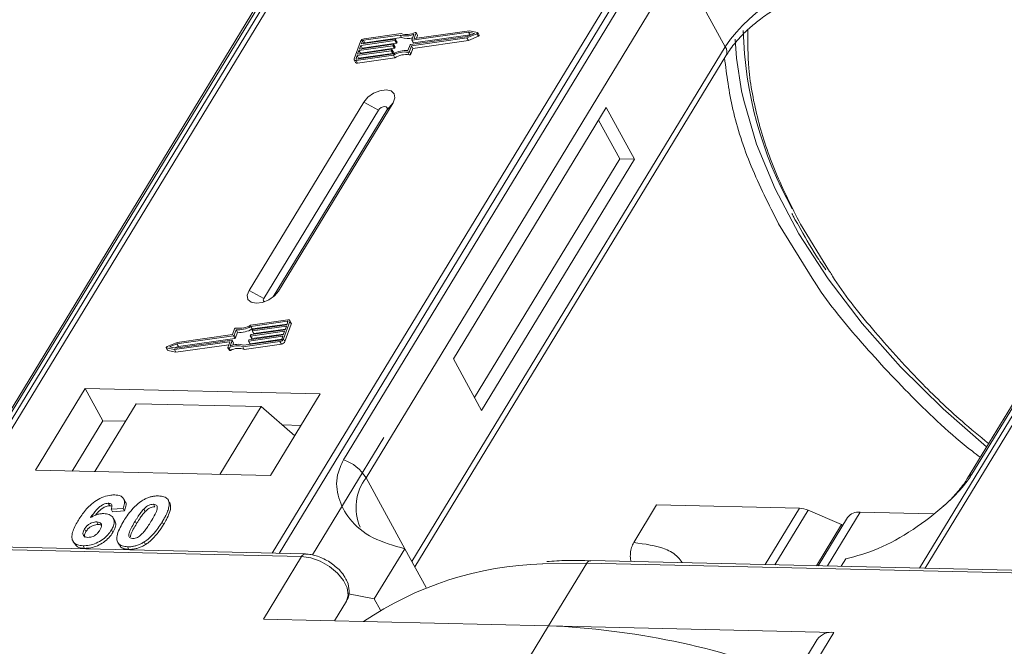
# Model space of a CAD drawing. Header units: millimetres. Extents: x 1678 to 3141, y 466 to 1499.
# Tile 61 of 81: x 2749 to 2798, y 1265 to 1296. Entities that reach past the tile are written whole.
import ezdxf

# ---------------------------------------------------------------- set-up
doc = ezdxf.new("R2010")
doc.units = ezdxf.units.MM

msp = doc.modelspace()

# ---------------------------------------------------------------- linework, layer by layer
at = {"color": 7, "linetype": 'Continuous', "lineweight": 15}
for p, q in [((2766.99, 1305.497), (2745.31, 1269.867)), ((2745.579, 1269.861), (2767.275, 1305.518)), ((2783.492, 1305.146), (2761.795, 1269.489)), ((2762.128, 1269.481), (2783.808, 1305.111)), ((2815.116, 1304.393), (2793.436, 1268.763)), ((2793.705, 1268.757), (2815.402, 1304.414)), ((2762.965, 1299.431), (2747.652, 1274.265)), ((2747.866, 1274.452), (2763.179, 1299.617)), ((2780.583, 1299.218), (2765.27, 1274.052)), ((2795.993, 1273.347), (2811.306, 1298.513)), ((2766.378, 1273.175), (2781.691, 1298.341)), ((2783.933, 1294.243), (2781.691, 1298.341)), ((2811.091, 1298.327), (2795.779, 1273.161)), ((2766.145, 1294.377), (2767.805, 1294.613)), ((2768.042, 1294.815), (2766.254, 1294.561)), ((2768.096, 1294.89), (2766.28, 1294.632)), ((2766.323, 1294.435), (2768.111, 1294.688)), ((2768.111, 1294.688), (2768.042, 1294.815)), ((2768.555, 1294.349), (2771.315, 1294.741)), ((2768.598, 1294.288), (2771.308, 1294.672)), ((2768.615, 1294.576), (2768.714, 1294.85)), ((2771.391, 1294.954), (2768.632, 1294.562)), ((2768.701, 1294.436), (2771.46, 1294.827)), ((2768.732, 1294.66), (2768.824, 1294.917)), ((2768.74, 1294.646), (2768.732, 1294.66)), ((2771.435, 1295.027), (2768.749, 1294.646)), ((2768.893, 1294.809), (2768.824, 1294.935)), ((2768.824, 1294.917), (2768.893, 1294.791)), ((2768.846, 1294.66), (2768.893, 1294.791)), ((2771.308, 1294.672), (2771.799, 1294.88)), ((2771.377, 1294.546), (2771.308, 1294.672)), ((2771.315, 1294.741), (2771.676, 1294.893)), ((2771.377, 1294.546), (2771.868, 1294.754)), ((2771.676, 1294.893), (2771.391, 1294.954)), ((2771.46, 1294.827), (2771.391, 1294.954)), ((2771.823, 1294.945), (2771.435, 1295.027)), ((2771.46, 1294.827), (2771.5, 1294.819)), ((2771.799, 1294.88), (2771.868, 1294.754)), ((2771.908, 1294.808), (2771.839, 1294.934)), ((2766.104, 1294.506), (2765.798, 1293.655)), ((2767.69, 1294.293), (2766.03, 1294.058)), ((2766.055, 1294.129), (2767.716, 1294.364)), ((2766.119, 1294.306), (2766.055, 1294.129)), ((2766.099, 1293.932), (2767.759, 1294.167)), ((2767.779, 1294.542), (2766.119, 1294.306)), ((2766.188, 1294.18), (2766.119, 1294.306)), ((2766.196, 1294.519), (2766.145, 1294.377)), ((2766.176, 1294.146), (2766.188, 1294.18)), ((2766.188, 1294.18), (2767.848, 1294.416)), ((2766.264, 1294.394), (2766.196, 1294.519)), ((2766.254, 1294.561), (2766.323, 1294.435)), ((2767.759, 1294.167), (2767.69, 1294.293)), ((2767.732, 1294.35), (2767.719, 1294.314)), ((2767.788, 1294.188), (2767.719, 1294.314)), ((2767.801, 1294.233), (2767.732, 1294.359)), ((2767.801, 1294.224), (2767.732, 1294.35)), ((2767.848, 1294.416), (2767.779, 1294.542)), ((2767.788, 1294.188), (2767.801, 1294.224)), ((2767.821, 1294.598), (2767.809, 1294.563)), ((2767.878, 1294.437), (2767.809, 1294.563)), ((2767.89, 1294.481), (2767.821, 1294.607)), ((2767.89, 1294.472), (2767.821, 1294.598)), ((2767.878, 1294.437), (2767.89, 1294.472)), ((2768.427, 1294.054), (2768.526, 1294.328)), ((2768.5, 1294.013), (2768.598, 1294.288)), ((2768.569, 1293.887), (2768.667, 1294.162)), ((2768.667, 1294.162), (2768.598, 1294.288)), ((2768.615, 1294.567), (2768.684, 1294.441)), ((2783.933, 1294.243), (2768.62, 1269.078)), ((2768.701, 1294.436), (2768.632, 1294.562)), ((2768.667, 1294.162), (2771.377, 1294.546)), ((2765.941, 1293.809), (2765.89, 1293.668)), ((2765.89, 1293.668), (2765.905, 1293.639)), ((2765.897, 1293.568), (2767.714, 1293.826)), ((2765.923, 1293.639), (2767.711, 1293.892)), ((2767.601, 1294.045), (2765.941, 1293.809)), ((2766.01, 1293.683), (2765.941, 1293.809)), ((2765.966, 1293.88), (2767.626, 1294.116)), ((2766.03, 1294.058), (2765.966, 1293.88)), ((2765.966, 1293.442), (2767.783, 1293.7)), ((2765.997, 1293.649), (2766.01, 1293.683)), ((2766.01, 1293.683), (2767.67, 1293.919)), ((2766.099, 1293.932), (2766.03, 1294.058)), ((2766.087, 1293.897), (2766.099, 1293.932)), ((2767.67, 1293.919), (2767.601, 1294.045)), ((2767.643, 1294.102), (2767.63, 1294.066)), ((2767.699, 1293.94), (2767.63, 1294.066)), ((2767.712, 1293.985), (2767.643, 1294.111)), ((2767.643, 1294.102), (2767.712, 1293.976)), ((2767.699, 1293.94), (2767.712, 1293.976)), ((2767.783, 1293.7), (2767.714, 1293.826)), ((2768.423, 1293.972), (2768.492, 1293.846)), ((2768.569, 1293.887), (2768.5, 1294.013)), ((2768.763, 1268.817), (2783.966, 1293.802)), ((2765.8, 1293.6), (2765.869, 1293.474)), ((2765.966, 1293.442), (2765.897, 1293.568)), ((2766.262, 1291.538), (2760.66, 1282.331)), ((2762.096, 1282.298), (2767.699, 1291.505)), ((2766.262, 1291.538), (2766.983, 1291.148)), ((2767.699, 1291.505), (2767.392, 1291.138)), ((2778.114, 1291.266), (2770.645, 1278.99)), ((2779.494, 1288.744), (2778.114, 1291.266)), ((2766.983, 1291.148), (2761.38, 1281.941)), ((2761.84, 1282.014), (2767.392, 1291.138)), ((2778.775, 1288.761), (2777.741, 1290.652)), ((2771.679, 1277.098), (2778.775, 1288.761)), ((2772.024, 1276.468), (2779.494, 1288.744)), ((2779.494, 1288.744), (2778.775, 1288.761)), ((2786.538, 1285.593), (2788.265, 1282.805)), ((2789.037, 1283.258), (2787.615, 1285.568)), ((2761.38, 1281.941), (2760.66, 1282.331)), ((2762.096, 1282.298), (2761.907, 1282.072)), ((2762.553, 1280.898), (2760.736, 1280.64)), ((2762.527, 1280.827), (2760.739, 1280.573)), ((2760.808, 1280.447), (2762.521, 1280.69)), ((2760.849, 1280.42), (2762.509, 1280.656)), ((2762.346, 1279.959), (2762.652, 1280.811)), ((2762.415, 1279.833), (2762.721, 1280.685)), ((2762.509, 1280.656), (2762.56, 1280.798)), ((2762.553, 1280.779), (2762.527, 1280.827)), ((2762.719, 1280.739), (2762.65, 1280.866)), ((2762.652, 1280.811), (2762.721, 1280.685)), ((2759.852, 1280.177), (2757.142, 1279.793)), ((2759.95, 1280.452), (2759.852, 1280.177)), ((2760.023, 1280.411), (2759.924, 1280.137)), ((2759.993, 1280.011), (2760.092, 1280.285)), ((2760.092, 1280.285), (2760.023, 1280.411)), ((2762.395, 1280.337), (2760.734, 1280.101)), ((2760.808, 1280.447), (2760.739, 1280.573)), ((2760.76, 1280.172), (2762.42, 1280.408)), ((2760.803, 1279.975), (2762.343, 1280.193)), ((2760.807, 1280.364), (2760.82, 1280.399)), ((2760.807, 1280.354), (2760.876, 1280.228)), ((2762.484, 1280.585), (2760.823, 1280.349)), ((2760.892, 1280.223), (2760.823, 1280.349)), ((2760.892, 1280.223), (2762.432, 1280.442)), ((2762.331, 1280.159), (2762.395, 1280.337)), ((2762.42, 1280.408), (2762.484, 1280.585)), ((2757.142, 1279.793), (2756.65, 1279.586)), ((2757.135, 1279.724), (2756.774, 1279.572)), ((2757.015, 1279.438), (2759.701, 1279.82)), ((2757.059, 1279.512), (2759.818, 1279.903)), ((2759.895, 1280.116), (2757.135, 1279.724)), ((2757.204, 1279.598), (2757.135, 1279.724)), ((2757.204, 1279.598), (2759.964, 1279.99)), ((2759.718, 1279.805), (2759.626, 1279.548)), ((2759.714, 1279.796), (2759.701, 1279.82)), ((2759.835, 1279.889), (2759.736, 1279.615)), ((2759.904, 1279.772), (2759.835, 1279.898)), ((2759.904, 1279.763), (2759.835, 1279.889)), ((2759.866, 1279.658), (2759.904, 1279.763)), ((2759.964, 1279.99), (2759.895, 1280.116)), ((2759.993, 1280.011), (2759.924, 1280.137)), ((2760.354, 1279.576), (2762.17, 1279.834)), ((2760.408, 1279.651), (2762.196, 1279.905)), ((2760.423, 1279.45), (2762.239, 1279.708)), ((2760.629, 1279.867), (2760.641, 1279.903)), ((2760.629, 1279.858), (2760.698, 1279.732)), ((2762.305, 1280.088), (2760.645, 1279.853)), ((2760.714, 1279.727), (2760.645, 1279.853)), ((2760.671, 1279.924), (2762.331, 1280.159)), ((2760.714, 1279.727), (2762.254, 1279.945)), ((2760.718, 1280.115), (2760.731, 1280.151)), ((2760.718, 1280.106), (2760.787, 1279.98)), ((2760.803, 1279.975), (2760.734, 1280.101)), ((2762.17, 1279.834), (2762.239, 1279.708)), ((2762.254, 1279.946), (2762.305, 1280.088)), ((2762.415, 1279.833), (2762.346, 1279.959)), ((2756.611, 1279.531), (2756.68, 1279.405)), ((2756.627, 1279.52), (2757.015, 1279.438)), ((2756.696, 1279.394), (2756.627, 1279.52)), ((2756.696, 1279.394), (2757.084, 1279.312)), ((2756.774, 1279.572), (2757.059, 1279.512)), ((2757.084, 1279.312), (2757.015, 1279.438)), ((2757.019, 1279.52), (2757.204, 1279.598)), ((2757.084, 1279.312), (2759.673, 1279.68)), ((2759.626, 1279.53), (2759.695, 1279.404)), ((2759.749, 1279.4), (2759.68, 1279.526)), ((2760.423, 1279.45), (2760.354, 1279.576)), ((2770.645, 1278.99), (2772.024, 1276.468)), ((2752.644, 1277.536), (2750.216, 1273.546)), ((2764.137, 1277.272), (2752.644, 1277.536)), ((2752.644, 1277.536), (2753.506, 1275.96)), ((2761.709, 1273.283), (2764.137, 1277.272)), ((2755.142, 1276.794), (2753.125, 1273.479)), ((2755.142, 1276.794), (2761.248, 1276.654)), ((2759.231, 1273.339), (2761.248, 1276.654)), ((2761.248, 1276.654), (2762.892, 1275.227)), ((2753.506, 1275.96), (2752.012, 1273.505)), ((2754.619, 1275.934), (2753.506, 1275.96)), ((2763.203, 1275.737), (2762.279, 1275.759)), ((2767.25, 1275.146), (2763.758, 1269.407)), ((2750.216, 1273.546), (2761.709, 1273.283)), ((2766.378, 1273.175), (2768.275, 1269.709)), ((2754.603, 1272.017), (2754.534, 1272.144)), ((2756.664, 1272.14), (2756.658, 1272.151)), ((2756.737, 1272.021), (2756.806, 1271.894)), ((2753.78, 1271.929), (2753.849, 1271.803)), ((2754.499, 1271.678), (2753.915, 1271.639)), ((2753.915, 1271.639), (2753.984, 1271.513)), ((2753.984, 1271.513), (2754.568, 1271.552)), ((2754.499, 1271.678), (2754.568, 1271.552)), ((2755.581, 1271.519), (2755.512, 1271.645)), ((2755.984, 1271.879), (2756.053, 1271.753)), ((2779.46, 1270.007), (2780.581, 1271.848)), ((2780.581, 1271.848), (2787.565, 1271.688)), ((2787.565, 1271.688), (2785.89, 1268.936)), ((2787.983, 1271.59), (2786.362, 1268.925)), ((2787.983, 1271.59), (2789.614, 1270.894)), ((2754.093, 1271.071), (2754.024, 1271.197)), ((2755.089, 1271.052), (2755.158, 1270.926)), ((2789.916, 1271.236), (2788.48, 1268.876)), ((2788.926, 1268.866), (2790.526, 1271.496)), ((2794.102, 1271.414), (2790.526, 1271.496)), ((2752.617, 1270.672), (2752.686, 1270.546)), ((2753.216, 1271.017), (2753.285, 1270.891)), ((2753.936, 1270.631), (2754.005, 1270.505)), ((2756.415, 1271.022), (2756.484, 1270.896)), ((2788.388, 1268.879), (2789.614, 1270.894)), ((2789.658, 1270.813), (2789.614, 1270.894)), ((2729.043, 1270.111), (2763.226, 1269.327)), ((2763.409, 1269.452), (2729.226, 1270.236)), ((2752.052, 1270.081), (2752.121, 1269.955)), ((2752.546, 1269.851), (2752.615, 1269.725)), ((2754.239, 1270.015), (2754.308, 1269.889)), ((2754.72, 1269.801), (2754.789, 1269.675)), ((2755.527, 1270.036), (2755.596, 1269.91)), ((2768.275, 1269.709), (2766.781, 1267.254)), ((2768.275, 1269.709), (2769.317, 1267.804)), ((2763.226, 1269.327), (2761.359, 1266.258)), ((2811.536, 1268.347), (2777.352, 1269.132)), ((2789.603, 1268.851), (2789.824, 1269.214)), ((2775.01, 1268.969), (2777.17, 1269.007)), ((2775.302, 1265.938), (2777.17, 1269.007)), ((2777.17, 1269.007), (2811.353, 1268.223)), ((2765.518, 1267.495), (2766.781, 1267.254)), ((2766.781, 1267.254), (2767.08, 1266.706)), ((2765.42, 1267.151), (2764.828, 1266.178)), ((2764.828, 1266.178), (2765.42, 1267.151)), ((2761.359, 1266.258), (2775.302, 1265.938)), ((2775.302, 1265.938), (2773.622, 1263.176)), ((2789.246, 1265.618), (2775.302, 1265.938)), ((2788.432, 1265.272), (2786.564, 1262.202)), ((2787.565, 1262.856), (2789.246, 1265.618))]:
    msp.add_line(p, q, dxfattribs=at)
at = {"color": 7, "linetype": 'Continuous', "lineweight": 15, "flags": 128}
for points in [[(2767.805, 1294.613), (2767.809, 1294.613), (2767.813, 1294.613), (2767.816, 1294.611), (2767.819, 1294.61), (2767.821, 1294.607), (2767.822, 1294.605), (2767.822, 1294.602), (2767.821, 1294.598)], [(2768.749, 1294.646), (2768.744, 1294.645), (2768.74, 1294.646), (2768.737, 1294.647), (2768.734, 1294.649), (2768.732, 1294.651), (2768.731, 1294.654), (2768.731, 1294.657), (2768.732, 1294.66)], [(2768.77, 1294.939), (2768.782, 1294.944), (2768.794, 1294.946), (2768.805, 1294.946), (2768.814, 1294.944), (2768.821, 1294.939), (2768.825, 1294.933), (2768.826, 1294.925), (2768.824, 1294.917)], [(2771.823, 1294.945), (2771.832, 1294.941), (2771.839, 1294.935), (2771.841, 1294.926), (2771.839, 1294.916), (2771.833, 1294.906), (2771.824, 1294.896), (2771.813, 1294.887), (2771.799, 1294.88)], [(2771.868, 1294.754), (2771.882, 1294.761), (2771.893, 1294.769), (2771.902, 1294.78), (2771.908, 1294.79), (2771.91, 1294.8), (2771.908, 1294.808)], [(2767.716, 1294.364), (2767.72, 1294.365), (2767.724, 1294.364), (2767.727, 1294.363), (2767.73, 1294.361), (2767.732, 1294.359), (2767.733, 1294.356), (2767.733, 1294.353), (2767.732, 1294.35)], [(2768.632, 1294.562), (2768.627, 1294.561), (2768.623, 1294.562), (2768.62, 1294.563), (2768.617, 1294.565), (2768.615, 1294.567), (2768.614, 1294.57), (2768.614, 1294.573), (2768.615, 1294.576)], [(2784.731, 1292.092), (2784.488, 1293.685), (2784.424, 1294.607)], [(2765.897, 1293.568), (2765.871, 1293.566), (2765.848, 1293.568), (2765.827, 1293.575), (2765.811, 1293.585), (2765.8, 1293.599), (2765.794, 1293.615), (2765.793, 1293.634), (2765.798, 1293.655)], [(2765.89, 1293.668), (2765.888, 1293.661), (2765.888, 1293.654), (2765.89, 1293.649), (2765.894, 1293.644), (2765.9, 1293.641), (2765.906, 1293.639), (2765.914, 1293.638), (2765.923, 1293.639)], [(2767.626, 1294.116), (2767.631, 1294.116), (2767.635, 1294.116), (2767.638, 1294.115), (2767.641, 1294.113), (2767.643, 1294.111), (2767.644, 1294.108), (2767.644, 1294.105), (2767.643, 1294.102)], [(2767.699, 1291.505), (2767.787, 1291.741), (2767.752, 1291.944), (2767.6, 1292.082), (2767.354, 1292.135), (2767.05, 1292.095), (2766.736, 1291.967), (2766.46, 1291.772), (2766.262, 1291.538)], [(2796.71, 1274.691), (2794.583, 1276.542), (2792.501, 1278.596), (2790.62, 1280.721), (2788.959, 1282.895), (2787.536, 1285.094), (2786.367, 1287.296), (2785.463, 1289.477), (2784.835, 1291.614), (2784.731, 1292.092)], [(2767.392, 1291.138), (2767.417, 1291.206), (2767.407, 1291.264), (2767.364, 1291.303), (2767.294, 1291.318), (2767.207, 1291.307), (2767.118, 1291.27), (2767.039, 1291.214), (2766.983, 1291.148)], [(2760.66, 1282.331), (2760.571, 1282.095), (2760.606, 1281.892), (2760.758, 1281.754), (2761.005, 1281.701), (2761.308, 1281.741), (2761.622, 1281.869), (2761.899, 1282.064), (2762.096, 1282.298)], [(2761.38, 1281.941), (2761.355, 1281.874), (2761.365, 1281.816), (2761.408, 1281.776), (2761.413, 1281.774)], [(2762.56, 1280.798), (2762.562, 1280.804), (2762.562, 1280.811), (2762.56, 1280.816), (2762.556, 1280.821), (2762.55, 1280.824), (2762.544, 1280.826), (2762.536, 1280.827), (2762.527, 1280.827)], [(2762.553, 1280.898), (2762.579, 1280.899), (2762.602, 1280.897), (2762.622, 1280.89), (2762.639, 1280.88), (2762.65, 1280.866), (2762.656, 1280.85), (2762.657, 1280.831), (2762.652, 1280.811)], [(2760.823, 1280.349), (2760.819, 1280.349), (2760.815, 1280.349), (2760.812, 1280.35), (2760.809, 1280.352), (2760.807, 1280.354), (2760.806, 1280.357), (2760.806, 1280.36), (2760.807, 1280.364)], [(2759.701, 1279.82), (2759.706, 1279.82), (2759.71, 1279.819), (2759.713, 1279.818), (2759.716, 1279.817), (2759.718, 1279.814), (2759.719, 1279.812), (2759.719, 1279.808), (2759.718, 1279.805)], [(2759.818, 1279.903), (2759.823, 1279.904), (2759.827, 1279.903), (2759.83, 1279.902), (2759.833, 1279.901), (2759.835, 1279.898), (2759.836, 1279.896), (2759.836, 1279.892), (2759.835, 1279.889)], [(2760.645, 1279.853), (2760.641, 1279.852), (2760.637, 1279.853), (2760.633, 1279.854), (2760.631, 1279.856), (2760.629, 1279.858), (2760.628, 1279.861), (2760.628, 1279.864), (2760.629, 1279.867)], [(2760.734, 1280.101), (2760.73, 1280.101), (2760.726, 1280.101), (2760.723, 1280.102), (2760.72, 1280.104), (2760.718, 1280.106), (2760.717, 1280.109), (2760.717, 1280.112), (2760.718, 1280.115)], [(2756.627, 1279.52), (2756.618, 1279.524), (2756.611, 1279.531), (2756.609, 1279.539), (2756.611, 1279.549), (2756.616, 1279.56), (2756.625, 1279.57), (2756.637, 1279.579), (2756.65, 1279.586)], [(2759.68, 1279.526), (2759.668, 1279.521), (2759.656, 1279.519), (2759.645, 1279.519), (2759.636, 1279.521), (2759.629, 1279.526), (2759.625, 1279.532), (2759.624, 1279.54), (2759.626, 1279.548)], [(2759.695, 1279.404), (2759.698, 1279.4), (2759.705, 1279.395), (2759.714, 1279.393), (2759.725, 1279.393), (2759.737, 1279.395), (2759.749, 1279.4)], [(2763.226, 1269.327), (2763.673, 1269.263), (2764.141, 1269.096), (2764.589, 1268.841), (2764.979, 1268.518), (2765.278, 1268.157), (2765.46, 1267.788), (2765.508, 1267.443), (2765.42, 1267.151)]]:
    msp.add_lwpolyline(points, dxfattribs=at)
at = {"color": 7, "linetype": 'Continuous', "lineweight": 15}
for centre, radius, start, end in [((2790.105, 1290.091), 7.439, 91.2925, 146.0732), ((2766.309, 1294.405), 0.229, 97.4207, 153.8527), ((2768.333, 1295.674), 0.907, 251.2927, 294.8085), ((2768.378, 1295.658), 0.819, 249.8549, 298.6145), ((2768.393, 1295.491), 0.85, 250.6487, 287.8017), ((2768.874, 1294.799), 0.0214, 336.1246, 26.8104), ((2803.635, 1295.522), 18.828, 181.473, 209.2705), ((2766.264, 1294.485), 0.0762, 97.4207, 153.8527), ((2766.333, 1294.358), 0.0769, 97.5763, 152.4403), ((2767.685, 1294.331), 0.0381, 277.4207, 333.8527), ((2767.754, 1294.205), 0.0381, 277.4207, 333.8527), ((2767.774, 1294.579), 0.0381, 277.4207, 333.8527), ((2767.791, 1294.228), 0.011, 336.9348, 26.0002), ((2767.843, 1294.453), 0.0381, 277.4207, 333.8527), ((2767.88, 1294.476), 0.011, 336.9348, 26.0002), ((2768.56, 1294.311), 0.0381, 97.4207, 153.8527), ((2768.696, 1294.45), 0.0149, 216.6597, 287.1115), ((2783.591, 1293.996), 0.422, 332.7392, 35.9387), ((2767.596, 1294.083), 0.0381, 277.4207, 333.8527), ((2767.665, 1293.957), 0.0381, 277.4207, 333.8527), ((2768.314, 1292.886), 1.173, 84.4424, 120.9301), ((2767.702, 1293.98), 0.011, 336.9348, 26.0002), ((2768.256, 1292.989), 0.998, 80.3986, 122.9491), ((2768.325, 1292.862), 0.998, 80.3986, 122.9491), ((2768.433, 1294.045), 0.0736, 261.7629, 334.647), ((2768.502, 1293.919), 0.0736, 261.7629, 334.647), ((2765.94, 1293.527), 0.0892, 216.6597, 287.1115), ((2762.66, 1280.71), 0.0661, 336.9348, 26.0002), ((2760.017, 1280.42), 0.0736, 81.7629, 154.647), ((2760.136, 1281.579), 1.173, 264.4424, 300.9301), ((2760.194, 1281.477), 0.998, 260.3986, 302.9491), ((2760.205, 1281.453), 1.173, 264.4424, 300.9301), ((2760.765, 1280.134), 0.0381, 97.4207, 153.8527), ((2760.854, 1280.382), 0.0381, 97.4207, 153.8527), ((2760.888, 1280.237), 0.0149, 216.6597, 287.1115), ((2760.117, 1278.791), 0.907, 71.2927, 114.8085), ((2759.89, 1280.154), 0.0381, 277.4207, 333.8527), ((2759.894, 1279.767), 0.011, 336.9348, 26.0002), ((2759.959, 1280.028), 0.0381, 277.4207, 333.8527), ((2760.676, 1279.886), 0.0381, 97.4207, 153.8527), ((2760.71, 1279.741), 0.0149, 216.6597, 287.1115), ((2760.799, 1279.989), 0.0149, 216.6597, 287.1115), ((2762.141, 1280.06), 0.229, 277.4207, 333.8527), ((2762.186, 1279.98), 0.0762, 277.4207, 333.8527), ((2762.21, 1279.934), 0.229, 277.4207, 333.8527), ((2756.699, 1279.415), 0.0212, 210.2186, 262.8226), ((2760.072, 1278.807), 0.819, 69.8549, 118.6145), ((2760.141, 1278.681), 0.819, 69.8549, 118.6145), ((2764.628, 1272.103), 2.052, 31.4947, 71.765), ((2768.324, 1271.712), 2.434, 143.0587, 202.974), ((2796.191, 1272.904), 0.486, 114.0436, 148.1804), ((2787.515, 1270.535), 1.154, 66.0507, 87.522), ((2790.446, 1270.837), 0.664, 83.0653, 142.99), ((2763.418, 1269.241), 0.21, 92.0598, 156.0028), ((2777.369, 1268.911), 0.221, 94.3757, 154.3004), ((2775.479, 1252.503), 16.472, 91.6287, 124.0831), ((2773.726, 1228.082), 37.889, 68.9709, 87.6149), ((2789.13, 1264.761), 0.865, 82.2958, 143.7595)]:
    msp.add_arc(centre, radius, start, end, dxfattribs=at)
for points, knots in [([(2783.982, 1293.805), (2784.031, 1293.89), (2784.201, 1294.189), (2784.609, 1294.668), (2785.136, 1295.181), (2785.69, 1295.63), (2786.217, 1295.992), (2786.586, 1296.201), (2786.721, 1296.278)], [0, 0, 0, 0, 0.097286, 0.340622, 0.525469, 0.686972, 0.885597, 1, 1, 1, 1]), ([(2787.615, 1285.568), (2787.186, 1286.413), (2786.315, 1288.129), (2785.481, 1290.688), (2785.034, 1293.029), (2785.036, 1294.448), (2785.036, 1295.069)], [0, 0, 0, 0, 0.255322, 0.518562, 0.789217, 1, 1, 1, 1]), ([(2783.9, 1293.693), (2784.007, 1292.862), (2784.229, 1291.148), (2785.117, 1288.416), (2786.066, 1286.53), (2786.538, 1285.593)], [0, 0, 0, 0, 0.321295, 0.662487, 1, 1, 1, 1]), ([(2787.193, 1286.096), (2787.223, 1286.033), (2787.316, 1285.833), (2787.44, 1285.632), (2787.525, 1285.495)], [0, 0, 0, 0, 0.317467, 1, 1, 1, 1]), ([(2787.525, 1285.495), (2787.798, 1284.999), (2788.197, 1284.274), (2788.701, 1283.556), (2788.859, 1283.331)], [0, 0, 0, 0, 0.685846, 1, 1, 1, 1]), ([(2796.806, 1274.85), (2796.368, 1275.209), (2795.189, 1276.178), (2793.249, 1278.044), (2791.116, 1280.415), (2789.661, 1282.237), (2789.083, 1283.183), (2789.037, 1283.258)], [0, 0, 0, 0, 0.139905, 0.376826, 0.679842, 0.974606, 1, 1, 1, 1]), ([(2788.265, 1282.805), (2788.268, 1282.8), (2788.866, 1281.835), (2790.436, 1279.915), (2793.015, 1277.13), (2795.056, 1275.195), (2796.268, 1274.273), (2796.396, 1274.176)], [0, 0, 0, 0, 0.001708, 0.316913, 0.637904, 0.961869, 1, 1, 1, 1]), ([(2765.27, 1274.052), (2765.159, 1273.806), (2764.874, 1273.176), (2764.983, 1272.159), (2765.541, 1271.084), (2766.631, 1270.165), (2767.729, 1269.86), (2768.275, 1269.709)], [0, 0, 0, 0, 0.125713, 0.321276, 0.524466, 0.763484, 1, 1, 1, 1]), ([(2789.824, 1269.214), (2790.342, 1269.351), (2791.379, 1269.625), (2793.126, 1270.595), (2794.563, 1271.705), (2795.528, 1272.67), (2795.867, 1273.164), (2795.993, 1273.347)], [0, 0, 0, 0, 0.249096, 0.498243, 0.745205, 0.90541, 1, 1, 1, 1]), ([(2795.776, 1273.16), (2795.773, 1273.154), (2795.679, 1272.97), (2795.364, 1272.568), (2794.963, 1272.109), (2794.67, 1271.854), (2794.592, 1271.786)], [0, 0, 0, 0, 0.014876, 0.423831, 0.846052, 1, 1, 1, 1]), ([(2752.317, 1271.1), (2752.369, 1271.181), (2752.525, 1271.428), (2752.797, 1271.767), (2753.187, 1272.075), (2753.549, 1272.255), (2753.866, 1272.333), (2754.038, 1272.336), (2754.1, 1272.337)], [0, 0, 0, 0, 0.142337, 0.429127, 0.589943, 0.751205, 0.909895, 1, 1, 1, 1]), ([(2754.1, 1272.337), (2754.194, 1272.328), (2754.363, 1272.312), (2754.519, 1272.194), (2754.589, 1272.02), (2754.561, 1271.836), (2754.513, 1271.713), (2754.499, 1271.678)], [0, 0, 0, 0, 0.2426908, 0.4390024, 0.635006, 0.8950587, 1, 1, 1, 1]), ([(2754.54, 1271.07), (2754.591, 1271.152), (2754.708, 1271.338), (2754.957, 1271.661), (2755.215, 1271.916), (2755.405, 1272.04), (2755.426, 1272.054)], [0, 0, 0, 0, 0.237381, 0.538918, 0.949082, 1, 1, 1, 1]), ([(2754.568, 1271.552), (2754.595, 1271.632), (2754.65, 1271.792), (2754.657, 1271.959), (2754.603, 1272.012), (2754.6, 1272.015)], [0, 0, 0, 0, 0.4817849, 0.9693075, 1, 1, 1, 1]), ([(2755.426, 1272.054), (2755.477, 1272.084), (2755.58, 1272.145), (2755.744, 1272.213), (2755.911, 1272.261), (2756.047, 1272.281), (2756.154, 1272.288), (2756.207, 1272.288), (2756.233, 1272.288)], [0, 0, 0, 0, 0.193776, 0.3936, 0.587864, 0.788908, 0.894169, 1, 1, 1, 1]), ([(2756.233, 1272.288), (2756.28, 1272.285), (2756.375, 1272.28), (2756.501, 1272.25), (2756.609, 1272.2), (2756.676, 1272.136), (2756.716, 1272.074), (2756.73, 1272.039), (2756.737, 1272.021)], [0, 0, 0, 0, 0.192627, 0.388684, 0.582013, 0.783201, 0.891038, 1, 1, 1, 1]), ([(2756.737, 1272.021), (2756.745, 1271.987), (2756.761, 1271.918), (2756.75, 1271.774), (2756.704, 1271.591), (2756.617, 1271.387), (2756.519, 1271.197), (2756.45, 1271.08), (2756.415, 1271.022)], [0, 0, 0, 0, 0.118432, 0.239329, 0.449434, 0.664178, 0.83182, 1, 1, 1, 1]), ([(2756.806, 1271.894), (2756.794, 1271.927), (2756.776, 1271.975), (2756.737, 1272.011), (2756.724, 1272.022)], [0, 0, 0, 0, 0.667997, 1, 1, 1, 1]), ([(2753.78, 1271.929), (2753.74, 1271.927), (2753.658, 1271.922), (2753.511, 1271.863), (2753.345, 1271.76), (2753.132, 1271.539), (2753.002, 1271.355), (2752.914, 1271.23)], [0, 0, 0, 0, 0.112049, 0.22438, 0.370115, 0.570276, 1, 1, 1, 1]), ([(2753.16, 1271.348), (2753.16, 1271.348), (2753.216, 1271.425), (2753.319, 1271.545), (2753.497, 1271.691), (2753.647, 1271.769), (2753.769, 1271.801), (2753.827, 1271.803), (2753.849, 1271.803)], [0, 0, 0, 0, 0.000071, 0.368569, 0.571075, 0.774891, 0.911654, 1, 1, 1, 1]), ([(2753.915, 1271.639), (2753.935, 1271.687), (2753.966, 1271.762), (2753.955, 1271.852), (2753.91, 1271.903), (2753.844, 1271.925), (2753.798, 1271.928), (2753.78, 1271.929)], [0, 0, 0, 0, 0.33384, 0.524547, 0.716372, 0.891824, 1, 1, 1, 1]), ([(2753.849, 1271.803), (2753.888, 1271.802), (2753.932, 1271.8), (2753.956, 1271.781), (2753.959, 1271.779)], [0, 0, 0, 0, 0.900108, 1, 1, 1, 1]), ([(2755.089, 1271.052), (2755.115, 1271.093), (2755.165, 1271.175), (2755.237, 1271.286), (2755.304, 1271.385), (2755.368, 1271.472), (2755.434, 1271.56), (2755.486, 1271.617), (2755.512, 1271.645)], [0, 0, 0, 0, 0.20527, 0.410616, 0.557148, 0.703844, 0.851475, 1, 1, 1, 1]), ([(2755.158, 1270.926), (2755.184, 1270.967), (2755.234, 1271.049), (2755.306, 1271.16), (2755.373, 1271.259), (2755.437, 1271.346), (2755.503, 1271.434), (2755.555, 1271.491), (2755.581, 1271.519)], [0, 0, 0, 0, 0.20527, 0.410616, 0.557148, 0.703844, 0.851475, 1, 1, 1, 1]), ([(2755.512, 1271.645), (2755.555, 1271.687), (2755.624, 1271.755), (2755.749, 1271.831), (2755.863, 1271.87), (2755.94, 1271.878), (2755.98, 1271.879), (2755.984, 1271.879)], [0, 0, 0, 0, 0.334804, 0.542561, 0.750382, 0.970721, 1, 1, 1, 1]), ([(2755.581, 1271.519), (2755.624, 1271.561), (2755.693, 1271.629), (2755.818, 1271.705), (2755.932, 1271.743), (2756.009, 1271.752), (2756.049, 1271.753), (2756.053, 1271.753)], [0, 0, 0, 0, 0.334804, 0.542561, 0.750382, 0.970721, 1, 1, 1, 1]), ([(2755.984, 1271.879), (2756.023, 1271.874), (2756.092, 1271.866), (2756.157, 1271.818), (2756.183, 1271.73), (2756.154, 1271.562), (2756.032, 1271.318), (2755.92, 1271.13), (2755.863, 1271.035)], [0, 0, 0, 0, 0.105646, 0.186221, 0.267042, 0.431541, 0.712708, 1, 1, 1, 1]), ([(2756.484, 1270.896), (2756.533, 1270.978), (2756.64, 1271.161), (2756.776, 1271.463), (2756.844, 1271.724), (2756.814, 1271.86), (2756.806, 1271.894)], [0, 0, 0, 0, 0.2367747, 0.5279276, 0.8783337, 1, 1, 1, 1]), ([(2752.546, 1269.851), (2752.452, 1269.86), (2752.265, 1269.877), (2752.082, 1270.007), (2751.986, 1270.199), (2752.014, 1270.532), (2752.165, 1270.846), (2752.295, 1271.064), (2752.317, 1271.1)], [0, 0, 0, 0, 0.148269, 0.297647, 0.442421, 0.607851, 0.935658, 1, 1, 1, 1]), ([(2752.914, 1271.23), (2752.965, 1271.259), (2753.07, 1271.318), (2753.208, 1271.371), (2753.318, 1271.4), (2753.4, 1271.415), (2753.48, 1271.423), (2753.532, 1271.424), (2753.558, 1271.424)], [0, 0, 0, 0, 0.243654, 0.49576, 0.617892, 0.741503, 0.870025, 1, 1, 1, 1]), ([(2753.558, 1271.424), (2753.651, 1271.414), (2753.837, 1271.394), (2754.007, 1271.256), (2754.085, 1271.067), (2754.055, 1270.848), (2753.973, 1270.698), (2753.936, 1270.631)], [0, 0, 0, 0, 0.210216, 0.421975, 0.620016, 0.831037, 1, 1, 1, 1]), ([(2754.005, 1270.505), (2754.049, 1270.587), (2754.135, 1270.753), (2754.155, 1270.951), (2754.1, 1271.037), (2754.082, 1271.065)], [0, 0, 0, 0, 0.401791, 0.807526, 1, 1, 1, 1]), ([(2754.72, 1269.801), (2754.627, 1269.81), (2754.439, 1269.827), (2754.259, 1269.954), (2754.169, 1270.152), (2754.23, 1270.53), (2754.413, 1270.85), (2754.54, 1271.07)], [0, 0, 0, 0, 0.1475277, 0.2965695, 0.43214, 0.6087374, 1, 1, 1, 1]), ([(2754.969, 1270.21), (2754.923, 1270.216), (2754.849, 1270.226), (2754.789, 1270.281), (2754.771, 1270.376), (2754.806, 1270.544), (2754.93, 1270.784), (2755.036, 1270.962), (2755.089, 1271.052)], [0, 0, 0, 0, 0.125351, 0.202197, 0.279182, 0.459742, 0.727968, 1, 1, 1, 1]), ([(2755.863, 1271.035), (2755.838, 1270.994), (2755.787, 1270.912), (2755.715, 1270.801), (2755.648, 1270.702), (2755.585, 1270.616), (2755.519, 1270.529), (2755.467, 1270.472), (2755.441, 1270.444)], [0, 0, 0, 0, 0.205942, 0.411959, 0.558149, 0.704502, 0.851801, 1, 1, 1, 1]), ([(2752.784, 1270.261), (2752.738, 1270.266), (2752.645, 1270.277), (2752.562, 1270.352), (2752.53, 1270.45), (2752.557, 1270.563), (2752.597, 1270.637), (2752.617, 1270.672)], [0, 0, 0, 0, 0.207905, 0.419981, 0.630626, 0.821735, 1, 1, 1, 1]), ([(2753.936, 1270.631), (2753.881, 1270.549), (2753.769, 1270.383), (2753.507, 1270.152), (2753.19, 1269.973), (2752.851, 1269.862), (2752.648, 1269.855), (2752.546, 1269.851)], [0, 0, 0, 0, 0.197831, 0.3973, 0.59891, 0.798741, 1, 1, 1, 1]), ([(2752.631, 1270.257), (2752.621, 1270.281), (2752.598, 1270.334), (2752.627, 1270.438), (2752.667, 1270.511), (2752.686, 1270.546)], [0, 0, 0, 0, 0.296139, 0.660307, 1, 1, 1, 1]), ([(2752.617, 1270.672), (2752.651, 1270.723), (2752.708, 1270.806), (2752.837, 1270.909), (2752.965, 1270.973), (2753.097, 1271.013), (2753.177, 1271.016), (2753.216, 1271.017)], [0, 0, 0, 0, 0.276721, 0.45687, 0.637007, 0.824068, 1, 1, 1, 1]), ([(2752.686, 1270.546), (2752.72, 1270.597), (2752.777, 1270.68), (2752.906, 1270.783), (2753.034, 1270.847), (2753.166, 1270.887), (2753.246, 1270.889), (2753.285, 1270.891)], [0, 0, 0, 0, 0.276721, 0.45687, 0.637007, 0.824068, 1, 1, 1, 1]), ([(2753.369, 1270.62), (2753.334, 1270.567), (2753.278, 1270.483), (2753.159, 1270.374), (2753.039, 1270.309), (2752.908, 1270.266), (2752.828, 1270.262), (2752.784, 1270.261)], [0, 0, 0, 0, 0.288697, 0.463553, 0.639942, 0.801808, 1, 1, 1, 1]), ([(2753.216, 1271.017), (2753.262, 1271.012), (2753.349, 1271.004), (2753.428, 1270.944), (2753.463, 1270.859), (2753.439, 1270.744), (2753.393, 1270.663), (2753.369, 1270.62)], [0, 0, 0, 0, 0.213757, 0.394944, 0.576585, 0.777311, 1, 1, 1, 1]), ([(2753.285, 1270.891), (2753.333, 1270.888), (2753.401, 1270.884), (2753.44, 1270.851), (2753.451, 1270.842)], [0, 0, 0, 0, 0.715718, 1, 1, 1, 1]), ([(2754.861, 1270.295), (2754.864, 1270.326), (2754.879, 1270.442), (2755.002, 1270.659), (2755.106, 1270.837), (2755.158, 1270.926)], [0, 0, 0, 0, 0.159501, 0.57679, 1, 1, 1, 1]), ([(2756.415, 1271.022), (2756.364, 1270.94), (2756.247, 1270.754), (2756.002, 1270.436), (2755.745, 1270.179), (2755.554, 1270.054), (2755.527, 1270.036)], [0, 0, 0, 0, 0.236629, 0.537361, 0.932986, 1, 1, 1, 1]), ([(2755.596, 1269.91), (2755.644, 1269.942), (2755.742, 1270.008), (2755.906, 1270.149), (2756.082, 1270.33), (2756.243, 1270.533), (2756.376, 1270.723), (2756.448, 1270.838), (2756.484, 1270.896)], [0, 0, 0, 0, 0.11827, 0.23888, 0.450732, 0.667209, 0.83334, 1, 1, 1, 1]), ([(2752.615, 1269.725), (2752.715, 1269.729), (2752.917, 1269.735), (2753.246, 1269.842), (2753.557, 1270.014), (2753.827, 1270.243), (2753.945, 1270.416), (2754.005, 1270.505)], [0, 0, 0, 0, 0.198208, 0.398397, 0.584963, 0.787074, 1, 1, 1, 1]), ([(2755.441, 1270.444), (2755.398, 1270.402), (2755.329, 1270.334), (2755.205, 1270.259), (2755.093, 1270.22), (2755.015, 1270.211), (2754.975, 1270.211), (2754.969, 1270.21)], [0, 0, 0, 0, 0.333678, 0.540413, 0.747264, 0.961209, 1, 1, 1, 1]), ([(2752.131, 1269.961), (2752.16, 1269.914), (2752.226, 1269.804), (2752.418, 1269.737), (2752.566, 1269.728), (2752.615, 1269.725)], [0, 0, 0, 0, 0.338595, 0.784132, 1, 1, 1, 1]), ([(2754.321, 1269.896), (2754.341, 1269.858), (2754.395, 1269.76), (2754.573, 1269.691), (2754.727, 1269.68), (2754.789, 1269.675)], [0, 0, 0, 0, 0.2754092, 0.7103646, 1, 1, 1, 1]), ([(2755.527, 1270.036), (2755.476, 1270.006), (2755.373, 1269.944), (2755.209, 1269.876), (2755.042, 1269.828), (2754.907, 1269.808), (2754.799, 1269.801), (2754.747, 1269.801), (2754.72, 1269.801)], [0, 0, 0, 0, 0.193769, 0.393564, 0.587886, 0.789131, 0.894283, 1, 1, 1, 1]), ([(2754.789, 1269.675), (2754.838, 1269.676), (2754.936, 1269.676), (2755.095, 1269.699), (2755.261, 1269.744), (2755.401, 1269.801), (2755.513, 1269.859), (2755.568, 1269.893), (2755.596, 1269.91)], [0, 0, 0, 0, 0.193594, 0.390501, 0.584817, 0.78683, 0.892868, 1, 1, 1, 1]), ([(2779.46, 1270.007), (2779.422, 1269.931), (2779.345, 1269.779), (2779.295, 1269.488), (2779.289, 1269.245), (2779.32, 1269.121), (2779.328, 1269.086)], [0, 0, 0, 0, 0.295987, 0.591974, 0.887961, 1, 1, 1, 1]), ([(2781.836, 1269.029), (2781.768, 1269.122), (2781.569, 1269.395), (2780.857, 1269.83), (2780.01, 1269.937), (2779.46, 1270.007)], [0, 0, 0, 0, 0.152259, 0.448917, 1, 1, 1, 1]), ([(2764.541, 1269.093), (2764.341, 1269.196), (2764.062, 1269.34), (2763.676, 1269.434), (2763.505, 1269.44), (2763.411, 1269.444)], [0, 0, 0, 0, 0.538027, 0.74783, 1, 1, 1, 1]), ([(2777.362, 1269.114), (2776.966, 1269.128), (2776.226, 1269.155), (2775.532, 1269.101), (2775.208, 1269.075)], [0, 0, 0, 0, 0.533839, 1, 1, 1, 1]), ([(2765.371, 1268.25), (2765.346, 1268.3), (2765.268, 1268.453), (2765.01, 1268.758), (2764.722, 1268.964), (2764.541, 1269.093)], [0, 0, 0, 0, 0.1526432, 0.4684968, 1, 1, 1, 1]), ([(2765.418, 1267.17), (2765.431, 1267.186), (2765.539, 1267.313), (2765.571, 1267.655), (2765.513, 1268.006), (2765.4, 1268.2), (2765.371, 1268.25)], [0, 0, 0, 0, 0.054424, 0.449377, 0.857077, 1, 1, 1, 1])]:
    msp.add_open_spline(points, degree=3, knots=knots, dxfattribs=at)

doc.saveas('drawing.dxf')
